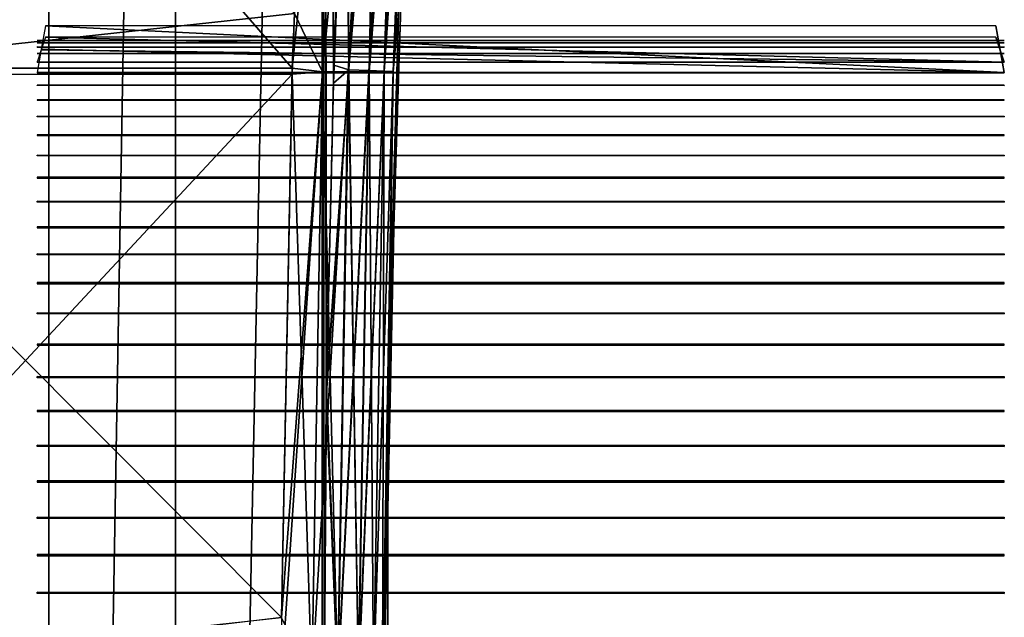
# Model space of a CAD drawing. Header units: millimetres. Extents: x -101 to 102, y -40 to 284.
# Tile 84 of 183: x 70 to 76, y 27 to 31. Entities that reach past the tile are written whole.
import ezdxf

# ---------------------------------------------------------------- set-up
doc = ezdxf.new("R2010")
doc.units = ezdxf.units.MM
doc.header["$LTSCALE"] = 65.185185
for name, color, linetype in [('107', 7, 'CONTINUOUS'), ('108', 7, 'CONTINUOUS'), ('109', 7, 'CONTINUOUS'), ('110', 7, 'CONTINUOUS'), ('111', 7, 'CONTINUOUS'), ('112', 7, 'CONTINUOUS'), ('113', 7, 'CONTINUOUS'), ('114', 7, 'CONTINUOUS'), ('115', 7, 'CONTINUOUS'), ('217', 7, 'CONTINUOUS'), ('219', 7, 'CONTINUOUS'), ('220', 7, 'CONTINUOUS'), ('223', 7, 'CONTINUOUS'), ('225', 7, 'CONTINUOUS'), ('228', 7, 'CONTINUOUS'), ('229', 7, 'CONTINUOUS'), ('232', 7, 'CONTINUOUS'), ('234', 7, 'CONTINUOUS'), ('235', 7, 'CONTINUOUS'), ('237', 7, 'CONTINUOUS'), ('242', 7, 'CONTINUOUS'), ('243', 7, 'CONTINUOUS'), ('244', 7, 'CONTINUOUS'), ('245', 7, 'CONTINUOUS'), ('247', 7, 'CONTINUOUS'), ('251', 7, 'CONTINUOUS'), ('252', 7, 'CONTINUOUS'), ('256', 7, 'CONTINUOUS'), ('257', 7, 'CONTINUOUS'), ('258', 7, 'CONTINUOUS'), ('259', 7, 'CONTINUOUS'), ('262', 7, 'CONTINUOUS'), ('264', 7, 'CONTINUOUS'), ('266', 7, 'CONTINUOUS'), ('269', 7, 'CONTINUOUS'), ('274', 7, 'CONTINUOUS')]:
    doc.layers.add(name, color=color, linetype=linetype)

msp = doc.modelspace()

# ---------------------------------------------------------------- linework, layer by layer
at = {"layer": '107', "color": 7, "linetype": 'Continuous'}
for points in [[(67.7646, 30.5627, 41.3975), (71.5156, 30.5635, 38.3284), (67.966, 34.6453, 41.6634), (67.7646, 30.5627, 41.3975)], [(67.966, 34.6453, 41.6634), (71.5156, 30.5635, 38.3284), (71.5294, 30.9309, 38.344), (67.966, 34.6453, 41.6634)], [(67.7646, 30.5627, 41.3975), (67.6969, 26.4679, 41.3107), (71.4431, 26.8745, 38.2466), (67.7646, 30.5627, 41.3975)], [(71.5156, 30.5635, 38.3284), (67.7646, 30.5627, 41.3975), (71.4431, 26.8745, 38.2466), (71.5156, 30.5635, 38.3284)]]:
    msp.add_3dface(points, dxfattribs=at)
at = {"layer": '108', "color": 7, "linetype": 'Continuous'}
for points in [[(69.1738, 50.65, 6.7677), (69.8779, 50.65, 8.3491), (69.1781, 2.25, 6.7787), (69.1738, 50.65, 6.7677)], [(69.8779, 50.65, -8.3491), (69.1738, 50.65, -6.7677), (69.1781, 2.25, -6.7787), (69.8779, 50.65, -8.3491)], [(69.1781, 2.25, 6.7787), (69.8779, 50.65, 8.3491), (69.8846, 2.25, 8.3623), (69.1781, 2.25, 6.7787)], [(69.8846, 2.25, -8.3623), (69.8779, 50.65, -8.3491), (69.1781, 2.25, -6.7787), (69.8846, 2.25, -8.3623)], [(69.8779, 50.65, 8.3491), (70.726, 50.65, 9.8581), (69.8846, 2.25, 8.3623), (69.8779, 50.65, 8.3491)], [(70.726, 50.65, -9.8581), (69.8779, 50.65, -8.3491), (69.8846, 2.25, -8.3623), (70.726, 50.65, -9.8581)], [(69.8846, 2.25, 8.3623), (70.726, 50.65, 9.8581), (70.7355, 2.25, 9.8732), (69.8846, 2.25, 8.3623)], [(70.7355, 2.25, -9.8732), (70.726, 50.65, -9.8581), (69.8846, 2.25, -8.3623), (70.7355, 2.25, -9.8732)], [(70.726, 50.65, 9.8581), (71.7107, 50.65, 11.2817), (70.7355, 2.25, 9.8732), (70.726, 50.65, 9.8581)], [(71.7107, 50.65, -11.2817), (70.726, 50.65, -9.8581), (70.7355, 2.25, -9.8732), (71.7107, 50.65, -11.2817)], [(70.7355, 2.25, 9.8732), (71.7107, 50.65, 11.2817), (71.7233, 2.25, 11.2982), (70.7355, 2.25, 9.8732)], [(71.7233, 2.25, -11.2982), (71.7107, 50.65, -11.2817), (70.7355, 2.25, -9.8732), (71.7233, 2.25, -11.2982)], [(71.7447, 28.4256, 11.3261), (71.7307, 26.2782, 11.3079), (71.7107, 50.65, 11.2817), (71.7447, 28.4256, 11.3261)], [(71.7107, 50.65, 11.2817), (71.7307, 26.2782, 11.3079), (71.7233, 2.25, 11.2982), (71.7107, 50.65, 11.2817)], [(71.7954, 30.584, 11.3919), (71.7447, 28.4256, 11.3261), (71.7107, 50.65, 11.2817), (71.7954, 30.584, 11.3919)], [(71.8816, 32.7384, 11.5023), (71.7954, 30.584, 11.3919), (71.7107, 50.65, 11.2817), (71.8816, 32.7384, 11.5023)], [(71.8729, 32.5527, -11.4913), (71.7107, 50.65, -11.2817), (71.7913, 30.4635, -11.3866), (71.8729, 32.5527, -11.4913)], [(71.7913, 30.4635, -11.3866), (71.7107, 50.65, -11.2817), (71.7438, 28.3485, -11.3249), (71.7913, 30.4635, -11.3866)], [(71.7438, 28.3485, -11.3249), (71.7107, 50.65, -11.2817), (71.7306, 26.2145, -11.3077), (71.7438, 28.3485, -11.3249)], [(71.7306, 26.2145, -11.3077), (71.7107, 50.65, -11.2817), (71.7233, 2.25, -11.2982), (71.7306, 26.2145, -11.3077)]]:
    msp.add_3dface(points, dxfattribs=at)
at = {"layer": '109', "color": 7, "linetype": 'Continuous'}
for points in [[(72.2875, 32.2575, 12.7139), (72.2285, 30.9381, 36.8262), (72.156, 28.277, 12.5414), (72.2875, 32.2575, 12.7139)], [(72.2285, 30.9381, 36.8262), (72.1428, 26.8759, 36.7257), (72.156, 28.277, 12.5414), (72.2285, 30.9381, 36.8262)], [(72.156, 28.277, 12.5414), (72.1428, 26.8759, 36.7257), (72.1628, 24.3293, 12.5504), (72.156, 28.277, 12.5414)], [(72.1428, 26.8759, 36.7257), (72.2032, 22.7673, 36.7954), (72.1628, 24.3293, 12.5504), (72.1428, 26.8759, 36.7257)]]:
    msp.add_3dface(points, dxfattribs=at)
at = {"layer": '110', "color": 7, "linetype": 'Continuous'}
for points in [[(71.5294, 30.9309, 38.344), (71.5156, 30.5635, 38.3284), (71.9382, 34.617, 38.3744), (71.5294, 30.9309, 38.344)], [(71.9382, 34.617, 38.3744), (71.5156, 30.5635, 38.3284), (71.7184, 30.5386, 38.1261), (71.9382, 34.617, 38.3744)], [(71.9382, 34.617, 38.3744), (71.7184, 30.5386, 38.1261), (72.1116, 34.6174, 38.1446), (71.9382, 34.617, 38.3744)], [(72.1116, 34.6174, 38.1446), (71.7184, 30.5386, 38.1261), (71.8919, 30.5387, 37.8965), (72.1116, 34.6174, 38.1446)], [(72.1116, 34.6174, 38.1446), (71.8919, 30.5387, 37.8965), (72.2502, 34.6183, 37.8922), (72.1116, 34.6174, 38.1446)], [(72.2502, 34.6183, 37.8922), (71.8919, 30.5387, 37.8965), (72.0308, 30.5391, 37.6443), (72.2502, 34.6183, 37.8922)], [(72.2502, 34.6183, 37.8922), (72.0308, 30.5391, 37.6443), (72.351, 34.6198, 37.6223), (72.2502, 34.6183, 37.8922)], [(72.351, 34.6198, 37.6223), (72.0308, 30.5391, 37.6443), (72.1319, 30.5399, 37.3748), (72.351, 34.6198, 37.6223)], [(72.351, 34.6198, 37.6223), (72.1319, 30.5399, 37.3748), (72.412, 34.6217, 37.3405), (72.351, 34.6198, 37.6223)], [(72.412, 34.6217, 37.3405), (72.1319, 30.5399, 37.3748), (72.1934, 30.5408, 37.0935), (72.412, 34.6217, 37.3405)], [(72.2285, 30.9381, 36.8262), (72.412, 34.6217, 37.3405), (72.1934, 30.5408, 37.0935), (72.2285, 30.9381, 36.8262)], [(72.1428, 26.8759, 36.7257), (72.2285, 30.9381, 36.8262), (72.1934, 30.5408, 37.0935), (72.1428, 26.8759, 36.7257)], [(71.5156, 30.5635, 38.3284), (71.4431, 26.8745, 38.2466), (71.7184, 30.5386, 38.1261), (71.5156, 30.5635, 38.3284)], [(71.4431, 26.8745, 38.2466), (71.4425, 26.4705, 38.2459), (71.7184, 30.5386, 38.1261), (71.4431, 26.8745, 38.2466)], [(71.7184, 30.5386, 38.1261), (71.4425, 26.4705, 38.2459), (71.6463, 26.4481, 38.0447), (71.7184, 30.5386, 38.1261)], [(71.7184, 30.5386, 38.1261), (71.6463, 26.4481, 38.0447), (71.8919, 30.5387, 37.8965), (71.7184, 30.5386, 38.1261)], [(71.8919, 30.5387, 37.8965), (71.6463, 26.4481, 38.0447), (71.8199, 26.4479, 37.8151), (71.8919, 30.5387, 37.8965)], [(71.8919, 30.5387, 37.8965), (71.8199, 26.4479, 37.8151), (72.0308, 30.5391, 37.6443), (71.8919, 30.5387, 37.8965)], [(72.0308, 30.5391, 37.6443), (71.8199, 26.4479, 37.8151), (71.9588, 26.4479, 37.5631), (72.0308, 30.5391, 37.6443)], [(72.0308, 30.5391, 37.6443), (71.9588, 26.4479, 37.5631), (72.1319, 30.5399, 37.3748), (72.0308, 30.5391, 37.6443)], [(72.1319, 30.5399, 37.3748), (71.9588, 26.4479, 37.5631), (72.0601, 26.448, 37.2937), (72.1319, 30.5399, 37.3748)], [(72.1319, 30.5399, 37.3748), (72.0601, 26.448, 37.2937), (72.1934, 30.5408, 37.0935), (72.1319, 30.5399, 37.3748)], [(72.1934, 30.5408, 37.0935), (72.0601, 26.448, 37.2937), (72.1217, 26.4479, 37.0125), (72.1934, 30.5408, 37.0935)], [(72.1428, 26.8759, 36.7257), (72.1934, 30.5408, 37.0935), (72.1217, 26.4479, 37.0125), (72.1428, 26.8759, 36.7257)], [(72.2032, 22.7673, 36.7954), (72.1428, 26.8759, 36.7257), (72.1217, 26.4479, 37.0125), (72.2032, 22.7673, 36.7954)]]:
    msp.add_3dface(points, dxfattribs=at)
at = {"layer": '111', "color": 7, "linetype": 'Continuous'}
for points in [[(67.9636, 34.6046, -41.6597), (71.7338, 34.6062, -38.5749), (67.7633, 30.5218, -41.3958), (67.9636, 34.6046, -41.6597)], [(71.7338, 34.6062, -38.5749), (71.5294, 30.9309, -38.344), (67.7633, 30.5218, -41.3958), (71.7338, 34.6062, -38.5749)], [(67.7633, 30.5218, -41.3958), (71.5294, 30.9309, -38.344), (71.5141, 30.5227, -38.3267), (67.7633, 30.5218, -41.3958)], [(67.7633, 30.5218, -41.3958), (71.5141, 30.5227, -38.3267), (67.6969, 26.427, -41.3107), (67.7633, 30.5218, -41.3958)], [(71.5141, 30.5227, -38.3267), (71.4431, 26.8745, -38.2466), (67.6969, 26.427, -41.3107), (71.5141, 30.5227, -38.3267)]]:
    msp.add_3dface(points, dxfattribs=at)
at = {"layer": '112', "color": 7, "linetype": 'Continuous'}
for points in [[(72.2772, 32.0494, -12.7004), (72.1543, 28.1629, -12.5396), (72.2285, 30.9381, -36.8262), (72.2772, 32.0494, -12.7004)], [(72.2285, 30.9381, -36.8262), (72.1543, 28.1629, -12.5396), (72.1428, 26.8759, -36.7257), (72.2285, 30.9381, -36.8262)], [(72.1543, 28.1629, -12.5396), (72.1652, 24.2104, -12.5542), (72.1428, 26.8759, -36.7257), (72.1543, 28.1629, -12.5396)], [(72.1428, 26.8759, -36.7257), (72.1652, 24.2104, -12.5542), (72.2032, 22.7673, -36.7954), (72.1428, 26.8759, -36.7257)]]:
    msp.add_3dface(points, dxfattribs=at)
at = {"layer": '113', "color": 7, "linetype": 'Continuous'}
for points in [[(71.5294, 30.9309, -38.344), (71.7338, 34.6062, -38.5749), (71.7191, 30.5385, -38.1252), (71.5294, 30.9309, -38.344)], [(72.1123, 34.6175, -38.1437), (71.8926, 30.5388, -37.8955), (71.7191, 30.5385, -38.1252), (72.1123, 34.6175, -38.1437)], [(71.939, 34.6169, -38.3735), (72.1123, 34.6175, -38.1437), (71.7191, 30.5385, -38.1252), (71.939, 34.6169, -38.3735)], [(71.7338, 34.6062, -38.5749), (71.939, 34.6169, -38.3735), (71.7191, 30.5385, -38.1252), (71.7338, 34.6062, -38.5749)], [(72.2507, 34.6184, -37.8911), (72.0312, 30.5392, -37.6433), (71.8926, 30.5388, -37.8955), (72.2507, 34.6184, -37.8911)], [(72.1123, 34.6175, -38.1437), (72.2507, 34.6184, -37.8911), (71.8926, 30.5388, -37.8955), (72.1123, 34.6175, -38.1437)], [(72.3513, 34.6198, -37.6212), (72.1323, 30.5399, -37.3737), (72.0312, 30.5392, -37.6433), (72.3513, 34.6198, -37.6212)], [(72.2507, 34.6184, -37.8911), (72.3513, 34.6198, -37.6212), (72.0312, 30.5392, -37.6433), (72.2507, 34.6184, -37.8911)], [(72.4122, 34.6217, -37.3394), (72.1935, 30.5408, -37.0924), (72.1323, 30.5399, -37.3737), (72.4122, 34.6217, -37.3394)], [(72.3513, 34.6198, -37.6212), (72.4122, 34.6217, -37.3394), (72.1323, 30.5399, -37.3737), (72.3513, 34.6198, -37.6212)], [(72.4122, 34.6217, -37.3394), (72.2285, 30.9381, -36.8262), (72.1935, 30.5408, -37.0924), (72.4122, 34.6217, -37.3394)], [(71.5141, 30.5227, -38.3267), (71.5294, 30.9309, -38.344), (71.7191, 30.5385, -38.1252), (71.5141, 30.5227, -38.3267)], [(72.2285, 30.9381, -36.8262), (72.1428, 26.8759, -36.7257), (72.1935, 30.5408, -37.0924), (72.2285, 30.9381, -36.8262)], [(71.4431, 26.8745, -38.2466), (71.5141, 30.5227, -38.3267), (71.647, 26.4481, -38.0438), (71.4431, 26.8745, -38.2466)], [(71.5141, 30.5227, -38.3267), (71.7191, 30.5385, -38.1252), (71.647, 26.4481, -38.0438), (71.5141, 30.5227, -38.3267)], [(71.7191, 30.5385, -38.1252), (71.8205, 26.448, -37.8142), (71.647, 26.4481, -38.0438), (71.7191, 30.5385, -38.1252)], [(71.8926, 30.5388, -37.8955), (71.8205, 26.448, -37.8142), (71.7191, 30.5385, -38.1252), (71.8926, 30.5388, -37.8955)], [(71.8926, 30.5388, -37.8955), (71.9593, 26.448, -37.562), (71.8205, 26.448, -37.8142), (71.8926, 30.5388, -37.8955)], [(72.0312, 30.5392, -37.6433), (71.9593, 26.448, -37.562), (71.8926, 30.5388, -37.8955), (72.0312, 30.5392, -37.6433)], [(72.0312, 30.5392, -37.6433), (72.0604, 26.448, -37.2926), (71.9593, 26.448, -37.562), (72.0312, 30.5392, -37.6433)], [(72.1323, 30.5399, -37.3737), (72.0604, 26.448, -37.2926), (72.0312, 30.5392, -37.6433), (72.1323, 30.5399, -37.3737)], [(72.1323, 30.5399, -37.3737), (72.1218, 26.448, -37.0114), (72.0604, 26.448, -37.2926), (72.1323, 30.5399, -37.3737)], [(72.1935, 30.5408, -37.0924), (72.1428, 26.8759, -36.7257), (72.1218, 26.448, -37.0114), (72.1935, 30.5408, -37.0924)], [(72.1935, 30.5408, -37.0924), (72.1218, 26.448, -37.0114), (72.1323, 30.5399, -37.3737), (72.1935, 30.5408, -37.0924)], [(72.1428, 26.8759, -36.7257), (72.2032, 22.7673, -36.7954), (72.1218, 26.448, -37.0114), (72.1428, 26.8759, -36.7257)]]:
    msp.add_3dface(points, dxfattribs=at)
at = {"layer": '114', "color": 7, "linetype": 'Continuous'}
for points in [[(71.8816, 32.7384, 11.5023), (72.1127, 34.6427, 11.8097), (71.8943, 30.5532, 11.5318), (71.8816, 32.7384, 11.5023)], [(72.1127, 34.6427, 11.8097), (72.032, 30.5486, 11.7835), (71.8943, 30.5532, 11.5318), (72.1127, 34.6427, 11.8097)], [(72.2503, 34.634, 12.0622), (72.032, 30.5486, 11.7835), (72.1127, 34.6427, 11.8097), (72.2503, 34.634, 12.0622)], [(72.2503, 34.634, 12.0622), (72.1324, 30.5437, 12.0522), (72.032, 30.5486, 11.7835), (72.2503, 34.634, 12.0622)], [(72.3504, 34.625, 12.3316), (72.1324, 30.5437, 12.0522), (72.2503, 34.634, 12.0622), (72.3504, 34.625, 12.3316)], [(72.3504, 34.625, 12.3316), (72.1933, 30.5386, 12.3325), (72.1324, 30.5437, 12.0522), (72.3504, 34.625, 12.3316)], [(72.4109, 34.6156, 12.6124), (72.1933, 30.5386, 12.3325), (72.3504, 34.625, 12.3316), (72.4109, 34.6156, 12.6124)], [(72.4109, 34.6156, 12.6124), (72.2875, 32.2575, 12.7139), (72.1933, 30.5386, 12.3325), (72.4109, 34.6156, 12.6124)], [(71.7954, 30.584, 11.3919), (71.8816, 32.7384, 11.5023), (71.8943, 30.5532, 11.5318), (71.7954, 30.584, 11.3919)], [(72.2875, 32.2575, 12.7139), (72.156, 28.277, 12.5414), (72.1933, 30.5386, 12.3325), (72.2875, 32.2575, 12.7139)], [(71.7447, 28.4256, 11.3261), (71.7954, 30.584, 11.3919), (71.8943, 30.5532, 11.5318), (71.7447, 28.4256, 11.3261)], [(71.7447, 28.4256, 11.3261), (71.8943, 30.5532, 11.5318), (71.8225, 26.4474, 11.4384), (71.7447, 28.4256, 11.3261)], [(71.8943, 30.5532, 11.5318), (71.9604, 26.4475, 11.6899), (71.8225, 26.4474, 11.4384), (71.8943, 30.5532, 11.5318)], [(72.032, 30.5486, 11.7835), (71.9604, 26.4475, 11.6899), (71.8943, 30.5532, 11.5318), (72.032, 30.5486, 11.7835)], [(72.032, 30.5486, 11.7835), (72.0608, 26.4477, 11.9584), (71.9604, 26.4475, 11.6899), (72.032, 30.5486, 11.7835)], [(72.1324, 30.5437, 12.0522), (72.0608, 26.4477, 11.9584), (72.032, 30.5486, 11.7835), (72.1324, 30.5437, 12.0522)], [(72.1324, 30.5437, 12.0522), (72.1219, 26.4478, 12.2385), (72.0608, 26.4477, 11.9584), (72.1324, 30.5437, 12.0522)], [(72.1933, 30.5386, 12.3325), (72.1219, 26.4478, 12.2385), (72.1324, 30.5437, 12.0522), (72.1933, 30.5386, 12.3325)], [(72.1933, 30.5386, 12.3325), (72.156, 28.277, 12.5414), (72.1219, 26.4478, 12.2385), (72.1933, 30.5386, 12.3325)], [(71.7307, 26.2782, 11.3079), (71.7447, 28.4256, 11.3261), (71.8225, 26.4474, 11.4384), (71.7307, 26.2782, 11.3079)], [(72.156, 28.277, 12.5414), (72.1628, 24.3293, 12.5504), (72.1219, 26.4478, 12.2385), (72.156, 28.277, 12.5414)]]:
    msp.add_3dface(points, dxfattribs=at)
at = {"layer": '115', "color": 7, "linetype": 'Continuous'}
for points in [[(72.1127, 34.6427, -11.8097), (71.8729, 32.5527, -11.4913), (71.8943, 30.5532, -11.5318), (72.1127, 34.6427, -11.8097)], [(72.1127, 34.6427, -11.8097), (71.8943, 30.5532, -11.5318), (72.032, 30.5486, -11.7835), (72.1127, 34.6427, -11.8097)], [(72.2503, 34.6341, -12.0622), (72.1127, 34.6427, -11.8097), (72.032, 30.5486, -11.7835), (72.2503, 34.6341, -12.0622)], [(72.2503, 34.6341, -12.0622), (72.032, 30.5486, -11.7835), (72.1324, 30.5437, -12.0522), (72.2503, 34.6341, -12.0622)], [(72.3504, 34.625, -12.3316), (72.2503, 34.6341, -12.0622), (72.1324, 30.5437, -12.0522), (72.3504, 34.625, -12.3316)], [(72.3504, 34.625, -12.3316), (72.1324, 30.5437, -12.0522), (72.1933, 30.5386, -12.3325), (72.3504, 34.625, -12.3316)], [(72.4109, 34.6155, -12.6124), (72.3504, 34.625, -12.3316), (72.1933, 30.5386, -12.3325), (72.4109, 34.6155, -12.6124)], [(72.2772, 32.0494, -12.7004), (72.4109, 34.6155, -12.6124), (72.1933, 30.5386, -12.3325), (72.2772, 32.0494, -12.7004)], [(71.8729, 32.5527, -11.4913), (71.7913, 30.4635, -11.3866), (71.8943, 30.5532, -11.5318), (71.8729, 32.5527, -11.4913)], [(72.1543, 28.1629, -12.5396), (72.2772, 32.0494, -12.7004), (72.1933, 30.5386, -12.3325), (72.1543, 28.1629, -12.5396)], [(71.7913, 30.4635, -11.3866), (71.7438, 28.3485, -11.3249), (71.8943, 30.5532, -11.5318), (71.7913, 30.4635, -11.3866)], [(71.8943, 30.5532, -11.5318), (71.7438, 28.3485, -11.3249), (71.8225, 26.4475, -11.4384), (71.8943, 30.5532, -11.5318)], [(71.8943, 30.5532, -11.5318), (71.8225, 26.4475, -11.4384), (72.032, 30.5486, -11.7835), (71.8943, 30.5532, -11.5318)], [(72.032, 30.5486, -11.7835), (71.8225, 26.4475, -11.4384), (71.9604, 26.4476, -11.6898), (72.032, 30.5486, -11.7835)], [(72.032, 30.5486, -11.7835), (71.9604, 26.4476, -11.6898), (72.1324, 30.5437, -12.0522), (72.032, 30.5486, -11.7835)], [(72.1324, 30.5437, -12.0522), (71.9604, 26.4476, -11.6898), (72.0608, 26.4477, -11.9584), (72.1324, 30.5437, -12.0522)], [(72.1324, 30.5437, -12.0522), (72.0608, 26.4477, -11.9584), (72.1933, 30.5386, -12.3325), (72.1324, 30.5437, -12.0522)], [(72.1933, 30.5386, -12.3325), (72.0608, 26.4477, -11.9584), (72.1219, 26.4478, -12.2385), (72.1933, 30.5386, -12.3325)], [(72.1543, 28.1629, -12.5396), (72.1933, 30.5386, -12.3325), (72.1219, 26.4478, -12.2385), (72.1543, 28.1629, -12.5396)], [(71.7438, 28.3485, -11.3249), (71.7306, 26.2145, -11.3077), (71.8225, 26.4475, -11.4384), (71.7438, 28.3485, -11.3249)], [(72.1652, 24.2104, -12.5542), (72.1543, 28.1629, -12.5396), (72.1219, 26.4478, -12.2385), (72.1652, 24.2104, -12.5542)]]:
    msp.add_3dface(points, dxfattribs=at)
at = {"layer": '217', "color": 7, "linetype": 'Continuous'}
for points in [[(69.8017, 30.116, 2.3709), (69.8017, 30.1136, 2.375), (76.2983, 30.116, 2.3709), (69.8017, 30.116, 2.3709)], [(76.2983, 30.116, 2.3709), (69.8017, 30.1136, 2.375), (76.2983, 30.1136, 2.375), (76.2983, 30.116, 2.3709)], [(69.8017, 30.1136, 2.375), (69.8017, 30.1113, 2.3791), (76.2983, 30.1136, 2.375), (69.8017, 30.1136, 2.375)], [(76.2983, 30.1136, 2.375), (69.8017, 30.1113, 2.3791), (76.2983, 30.1113, 2.3791), (76.2983, 30.1136, 2.375)]]:
    msp.add_3dface(points, dxfattribs=at)
at = {"layer": '219', "color": 7, "linetype": 'Continuous'}
for points in [[(69.8017, 30.7342, 0.3875), (69.8017, 30.7338, 0.3923), (76.2983, 30.7342, 0.3875), (69.8017, 30.7342, 0.3875)], [(76.2983, 30.7342, 0.3875), (69.8017, 30.7338, 0.3923), (76.2983, 30.7338, 0.3923), (76.2983, 30.7342, 0.3875)], [(69.8017, 30.7338, 0.3923), (69.8017, 30.7334, 0.397), (76.2983, 30.7338, 0.3923), (69.8017, 30.7338, 0.3923)], [(76.2983, 30.7338, 0.3923), (69.8017, 30.7334, 0.397), (76.2983, 30.7334, 0.397), (76.2983, 30.7338, 0.3923)]]:
    msp.add_3dface(points, dxfattribs=at)
at = {"layer": '220', "color": 7, "linetype": 'Continuous'}
for points in [[(69.8017, 28.0272, -4.2957), (69.8017, 28.0315, -4.2937), (76.2983, 28.0272, -4.2957), (69.8017, 28.0272, -4.2957)], [(76.2983, 28.0272, -4.2957), (69.8017, 28.0315, -4.2937), (76.2983, 28.0315, -4.2937), (76.2983, 28.0272, -4.2957)], [(69.8017, 28.0229, -4.2977), (69.8017, 28.0272, -4.2957), (76.2983, 28.0229, -4.2977), (69.8017, 28.0229, -4.2977)], [(76.2983, 28.0229, -4.2977), (69.8017, 28.0272, -4.2957), (76.2983, 28.0272, -4.2957), (76.2983, 28.0229, -4.2977)]]:
    msp.add_3dface(points, dxfattribs=at)
at = {"layer": '223', "color": 7, "linetype": 'Continuous'}
for points in [[(69.8017, 30.4484, -1.6655), (69.8017, 30.4501, -1.6611), (76.2983, 30.4484, -1.6655), (69.8017, 30.4484, -1.6655)], [(76.2983, 30.4484, -1.6655), (69.8017, 30.4501, -1.6611), (76.2983, 30.4501, -1.6611), (76.2983, 30.4484, -1.6655)], [(69.8017, 30.4468, -1.6699), (69.8017, 30.4484, -1.6655), (76.2983, 30.4468, -1.6699), (69.8017, 30.4468, -1.6699)], [(76.2983, 30.4468, -1.6699), (69.8017, 30.4484, -1.6655), (76.2983, 30.4484, -1.6655), (76.2983, 30.4468, -1.6699)]]:
    msp.add_3dface(points, dxfattribs=at)
at = {"layer": '225', "color": 7, "linetype": 'Continuous'}
for points in [[(69.8017, 28.9175, -3.7484), (69.8017, 28.9212, -3.7455), (76.2983, 28.9175, -3.7484), (69.8017, 28.9175, -3.7484)], [(76.2983, 28.9175, -3.7484), (69.8017, 28.9212, -3.7455), (76.2983, 28.9212, -3.7455), (76.2983, 28.9175, -3.7484)], [(69.8017, 28.9138, -3.7513), (69.8017, 28.9175, -3.7484), (76.2983, 28.9138, -3.7513), (69.8017, 28.9138, -3.7513)], [(76.2983, 28.9138, -3.7513), (69.8017, 28.9175, -3.7484), (76.2983, 28.9175, -3.7484), (76.2983, 28.9138, -3.7513)]]:
    msp.add_3dface(points, dxfattribs=at)
at = {"layer": '228', "color": 7, "linetype": 'Continuous'}
for points in [[(69.8298, 30.6873, -1.3306), (76.2983, 30.6035, -1.1706), (69.859, 30.772, -1.4926), (69.8298, 30.6873, -1.3306)], [(69.859, 30.772, -1.4926), (76.2983, 30.6035, -1.1706), (76.241, 30.772, -1.4926), (69.859, 30.772, -1.4926)], [(76.241, 30.772, -1.4926), (76.2983, 30.6035, -1.1706), (76.2702, 30.6873, -1.3306), (76.241, 30.772, -1.4926)], [(69.8017, 30.6035, -1.1706), (76.2983, 30.6035, -1.1706), (69.8298, 30.6873, -1.3306), (69.8017, 30.6035, -1.1706)]]:
    msp.add_3dface(points, dxfattribs=at)
at = {"layer": '229', "color": 7, "linetype": 'Continuous'}
for points in [[(69.8017, 30.6047, -1.1661), (69.8017, 30.6058, -1.1615), (76.2983, 30.6047, -1.1661), (69.8017, 30.6047, -1.1661)], [(76.2983, 30.6047, -1.1661), (69.8017, 30.6058, -1.1615), (76.2983, 30.6058, -1.1615), (76.2983, 30.6047, -1.1661)], [(76.2983, 30.6035, -1.1706), (69.8017, 30.6035, -1.1706), (69.8017, 30.6047, -1.1661), (76.2983, 30.6035, -1.1706)], [(76.2983, 30.6035, -1.1706), (69.8017, 30.6047, -1.1661), (76.2983, 30.6047, -1.1661), (76.2983, 30.6035, -1.1706)]]:
    msp.add_3dface(points, dxfattribs=at)
at = {"layer": '232', "color": 7, "linetype": 'Continuous'}
for points in [[(69.8017, 29.8302, 2.8093), (69.8017, 29.8274, 2.8131), (76.2983, 29.8302, 2.8093), (69.8017, 29.8302, 2.8093)], [(76.2983, 29.8302, 2.8093), (69.8017, 29.8274, 2.8131), (76.2983, 29.8274, 2.8131), (76.2983, 29.8302, 2.8093)], [(69.8017, 29.8274, 2.8131), (69.8017, 29.8246, 2.8169), (76.2983, 29.8274, 2.8131), (69.8017, 29.8274, 2.8131)], [(76.2983, 29.8274, 2.8131), (69.8017, 29.8246, 2.8169), (76.2983, 29.8246, 2.8169), (76.2983, 29.8274, 2.8131)]]:
    msp.add_3dface(points, dxfattribs=at)
at = {"layer": '234', "color": 7, "linetype": 'Continuous'}
for points in [[(69.8017, 30.5348, 1.4134), (69.8017, 30.5334, 1.4179), (76.2983, 30.5348, 1.4134), (69.8017, 30.5348, 1.4134)], [(76.2983, 30.5348, 1.4134), (69.8017, 30.5334, 1.4179), (76.2983, 30.5334, 1.4179), (76.2983, 30.5348, 1.4134)], [(69.8017, 30.5334, 1.4179), (69.8017, 30.532, 1.4224), (76.2983, 30.5334, 1.4179), (69.8017, 30.5334, 1.4179)], [(76.2983, 30.5334, 1.4179), (69.8017, 30.532, 1.4224), (76.2983, 30.532, 1.4224), (76.2983, 30.5334, 1.4179)]]:
    msp.add_3dface(points, dxfattribs=at)
at = {"layer": '235', "color": 7, "linetype": 'Continuous'}
for points in [[(69.8298, 30.69, 1.321), (76.2983, 30.5348, 1.4134), (69.859, 30.847, 1.2274), (69.8298, 30.69, 1.321)], [(69.859, 30.847, 1.2274), (76.2983, 30.5348, 1.4134), (76.241, 30.847, 1.2274), (69.859, 30.847, 1.2274)], [(76.241, 30.847, 1.2274), (76.2983, 30.5348, 1.4134), (76.2702, 30.69, 1.321), (76.241, 30.847, 1.2274)], [(69.8017, 30.5348, 1.4134), (76.2983, 30.5348, 1.4134), (69.8298, 30.69, 1.321), (69.8017, 30.5348, 1.4134)]]:
    msp.add_3dface(points, dxfattribs=at)
at = {"layer": '237', "color": 7, "linetype": 'Continuous'}
for points in [[(69.8017, 29.4979, 3.2136), (69.8017, 29.4947, 3.2171), (76.2983, 29.4979, 3.2136), (69.8017, 29.4979, 3.2136)], [(76.2983, 29.4979, 3.2136), (69.8017, 29.4947, 3.2171), (76.2983, 29.4947, 3.2171), (76.2983, 29.4979, 3.2136)], [(69.8017, 29.4947, 3.2171), (69.8017, 29.4915, 3.2206), (76.2983, 29.4947, 3.2171), (69.8017, 29.4947, 3.2171)], [(76.2983, 29.4947, 3.2171), (69.8017, 29.4915, 3.2206), (76.2983, 29.4915, 3.2206), (76.2983, 29.4947, 3.2171)]]:
    msp.add_3dface(points, dxfattribs=at)
at = {"layer": '242', "color": 7, "linetype": 'Continuous'}
for points in [[(69.8017, 30.2382, -2.1448), (69.8017, 30.2403, -2.1406), (76.2983, 30.2382, -2.1448), (69.8017, 30.2382, -2.1448)], [(76.2983, 30.2382, -2.1448), (69.8017, 30.2403, -2.1406), (76.2983, 30.2403, -2.1406), (76.2983, 30.2382, -2.1448)], [(69.8017, 30.2361, -2.149), (69.8017, 30.2382, -2.1448), (76.2983, 30.2361, -2.149), (69.8017, 30.2361, -2.149)], [(76.2983, 30.2361, -2.149), (69.8017, 30.2382, -2.1448), (76.2983, 30.2382, -2.1448), (76.2983, 30.2361, -2.149)]]:
    msp.add_3dface(points, dxfattribs=at)
at = {"layer": '243', "color": 7, "linetype": 'Continuous'}
for points in [[(69.8017, 30.7482, -0.1309), (69.8017, 30.7483, -0.1262), (76.2983, 30.7482, -0.1309), (69.8017, 30.7482, -0.1309)], [(76.2983, 30.7482, -0.1309), (69.8017, 30.7483, -0.1262), (76.2983, 30.7483, -0.1262), (76.2983, 30.7482, -0.1309)], [(69.8017, 30.7481, -0.1356), (69.8017, 30.7482, -0.1309), (76.2983, 30.7481, -0.1356), (69.8017, 30.7481, -0.1356)], [(76.2983, 30.7481, -0.1356), (69.8017, 30.7482, -0.1309), (76.2983, 30.7482, -0.1309), (76.2983, 30.7481, -0.1356)]]:
    msp.add_3dface(points, dxfattribs=at)
at = {"layer": '244', "color": 7, "linetype": 'Continuous'}
for points in [[(69.8017, 29.1231, 3.5789), (69.8017, 29.1196, 3.582), (76.2983, 29.1231, 3.5789), (69.8017, 29.1231, 3.5789)], [(76.2983, 29.1231, 3.5789), (69.8017, 29.1196, 3.582), (76.2983, 29.1196, 3.582), (76.2983, 29.1231, 3.5789)], [(69.8017, 29.1196, 3.582), (69.8017, 29.116, 3.5851), (76.2983, 29.1196, 3.582), (69.8017, 29.1196, 3.582)], [(76.2983, 29.1196, 3.582), (69.8017, 29.116, 3.5851), (76.2983, 29.116, 3.5851), (76.2983, 29.1196, 3.582)]]:
    msp.add_3dface(points, dxfattribs=at)
at = {"layer": '245', "color": 7, "linetype": 'Continuous'}
for points in [[(69.8017, 27.5423, -4.4926), (69.8017, 27.5468, -4.4911), (76.2983, 27.5423, -4.4926), (69.8017, 27.5423, -4.4926)], [(76.2983, 27.5423, -4.4926), (69.8017, 27.5468, -4.4911), (76.2983, 27.5468, -4.4911), (76.2983, 27.5423, -4.4926)], [(69.8017, 27.5379, -4.4942), (69.8017, 27.5423, -4.4926), (76.2983, 27.5379, -4.4942), (69.8017, 27.5379, -4.4942)], [(76.2983, 27.5379, -4.4942), (69.8017, 27.5423, -4.4926), (76.2983, 27.5423, -4.4926), (76.2983, 27.5379, -4.4942)]]:
    msp.add_3dface(points, dxfattribs=at)
at = {"layer": '247', "color": 7, "linetype": 'Continuous'}
for points in [[(69.8017, 30.3518, 1.9037), (69.8017, 30.3499, 1.9081), (76.2983, 30.3518, 1.9037), (69.8017, 30.3518, 1.9037)], [(76.2983, 30.3518, 1.9037), (69.8017, 30.3499, 1.9081), (76.2983, 30.3499, 1.9081), (76.2983, 30.3518, 1.9037)], [(69.8017, 30.3499, 1.9081), (69.8017, 30.348, 1.9124), (76.2983, 30.3499, 1.9081), (69.8017, 30.3499, 1.9081)], [(76.2983, 30.3499, 1.9081), (69.8017, 30.348, 1.9124), (76.2983, 30.348, 1.9124), (76.2983, 30.3499, 1.9081)]]:
    msp.add_3dface(points, dxfattribs=at)
at = {"layer": '251', "color": 7, "linetype": 'Continuous'}
for points in [[(69.8017, 29.6666, -3.0197), (69.8017, 29.6696, -3.016), (76.2983, 29.6666, -3.0197), (69.8017, 29.6666, -3.0197)], [(76.2983, 29.6666, -3.0197), (69.8017, 29.6696, -3.016), (76.2983, 29.6696, -3.016), (76.2983, 29.6666, -3.0197)], [(69.8017, 29.6636, -3.0233), (69.8017, 29.6666, -3.0197), (76.2983, 29.6636, -3.0233), (69.8017, 29.6636, -3.0233)], [(76.2983, 29.6636, -3.0233), (69.8017, 29.6666, -3.0197), (76.2983, 29.6666, -3.0197), (76.2983, 29.6636, -3.0233)]]:
    msp.add_3dface(points, dxfattribs=at)
at = {"layer": '252', "color": 7, "linetype": 'Continuous'}
for points in [[(69.8017, 28.2649, 4.1753), (69.8017, 28.2608, 4.1775), (76.2983, 28.2649, 4.1753), (69.8017, 28.2649, 4.1753)], [(76.2983, 28.2649, 4.1753), (69.8017, 28.2608, 4.1775), (76.2983, 28.2608, 4.1775), (76.2983, 28.2649, 4.1753)], [(69.8017, 28.2608, 4.1775), (69.8017, 28.2566, 4.1797), (76.2983, 28.2608, 4.1775), (69.8017, 28.2608, 4.1775)], [(76.2983, 28.2608, 4.1775), (69.8017, 28.2566, 4.1797), (76.2983, 28.2566, 4.1797), (76.2983, 28.2608, 4.1775)]]:
    msp.add_3dface(points, dxfattribs=at)
at = {"layer": '256', "color": 7, "linetype": 'Continuous'}
for points in [[(69.8017, 27.7918, 4.3991), (69.8017, 27.7875, 4.4008), (76.2983, 27.7918, 4.3991), (69.8017, 27.7918, 4.3991)], [(76.2983, 27.7918, 4.3991), (69.8017, 27.7875, 4.4008), (76.2983, 27.7875, 4.4008), (76.2983, 27.7918, 4.3991)], [(69.8017, 27.7875, 4.4008), (69.8017, 27.7831, 4.4026), (76.2983, 27.7875, 4.4008), (69.8017, 27.7875, 4.4008)], [(76.2983, 27.7875, 4.4008), (69.8017, 27.7831, 4.4026), (76.2983, 27.7831, 4.4026), (76.2983, 27.7875, 4.4008)]]:
    msp.add_3dface(points, dxfattribs=at)
at = {"layer": '257', "color": 7, "linetype": 'Continuous'}
for points in [[(69.8017, 30.705, -0.6524), (69.8017, 30.7056, -0.6478), (76.2983, 30.705, -0.6524), (69.8017, 30.705, -0.6524)], [(76.2983, 30.705, -0.6524), (69.8017, 30.7056, -0.6478), (76.2983, 30.7056, -0.6478), (76.2983, 30.705, -0.6524)], [(69.8017, 30.7043, -0.6571), (69.8017, 30.705, -0.6524), (76.2983, 30.7043, -0.6571), (69.8017, 30.7043, -0.6571)], [(76.2983, 30.7043, -0.6571), (69.8017, 30.705, -0.6524), (76.2983, 30.705, -0.6524), (76.2983, 30.7043, -0.6571)]]:
    msp.add_3dface(points, dxfattribs=at)
at = {"layer": '258', "color": 7, "linetype": 'Continuous'}
for points in [[(69.8017, 27.0387, -4.635), (69.8017, 27.0433, -4.634), (76.2983, 27.0387, -4.635), (69.8017, 27.0387, -4.635)], [(76.2983, 27.0387, -4.635), (69.8017, 27.0433, -4.634), (76.2983, 27.0433, -4.634), (76.2983, 27.0387, -4.635)], [(69.8017, 27.0341, -4.6361), (69.8017, 27.0387, -4.635), (76.2983, 27.0341, -4.6361), (69.8017, 27.0341, -4.6361)], [(76.2983, 27.0341, -4.6361), (69.8017, 27.0387, -4.635), (76.2983, 27.0387, -4.635), (76.2983, 27.0341, -4.6361)]]:
    msp.add_3dface(points, dxfattribs=at)
at = {"layer": '259', "color": 7, "linetype": 'Continuous'}
for points in [[(69.8017, 29.9765, -2.598), (69.8017, 29.9791, -2.5941), (76.2983, 29.9765, -2.598), (69.8017, 29.9765, -2.598)], [(76.2983, 29.9765, -2.598), (69.8017, 29.9791, -2.5941), (76.2983, 29.9791, -2.5941), (76.2983, 29.9765, -2.598)], [(69.8017, 29.974, -2.602), (69.8017, 29.9765, -2.598), (76.2983, 29.974, -2.602), (69.8017, 29.974, -2.602)], [(76.2983, 29.974, -2.602), (69.8017, 29.9765, -2.598), (76.2983, 29.9765, -2.598), (76.2983, 29.974, -2.602)]]:
    msp.add_3dface(points, dxfattribs=at)
at = {"layer": '262', "color": 7, "linetype": 'Continuous'}
for points in [[(69.8017, 30.6628, 0.906), (69.8017, 30.6619, 0.9106), (76.2983, 30.6628, 0.906), (69.8017, 30.6628, 0.906)], [(76.2983, 30.6628, 0.906), (69.8017, 30.6619, 0.9106), (76.2983, 30.6619, 0.9106), (76.2983, 30.6628, 0.906)], [(69.8017, 30.6619, 0.9106), (69.8017, 30.661, 0.9153), (76.2983, 30.6619, 0.9106), (69.8017, 30.6619, 0.9106)], [(76.2983, 30.6619, 0.9106), (69.8017, 30.661, 0.9153), (76.2983, 30.661, 0.9153), (76.2983, 30.6619, 0.9106)]]:
    msp.add_3dface(points, dxfattribs=at)
at = {"layer": '264', "color": 7, "linetype": 'Continuous'}
for points in [[(69.8017, 28.7105, 3.9008), (69.8017, 28.7066, 3.9034), (76.2983, 28.7105, 3.9008), (69.8017, 28.7105, 3.9008)], [(76.2983, 28.7105, 3.9008), (69.8017, 28.7066, 3.9034), (76.2983, 28.7066, 3.9034), (76.2983, 28.7105, 3.9008)], [(69.8017, 28.7066, 3.9034), (69.8017, 28.7027, 3.9061), (76.2983, 28.7066, 3.9034), (69.8017, 28.7066, 3.9034)], [(76.2983, 28.7066, 3.9034), (69.8017, 28.7027, 3.9061), (76.2983, 28.7027, 3.9061), (76.2983, 28.7066, 3.9034)]]:
    msp.add_3dface(points, dxfattribs=at)
at = {"layer": '266', "color": 7, "linetype": 'Continuous'}
for points in [[(69.8017, 28.4869, -4.047), (69.8017, 28.4915, -4.0441), (76.2983, 28.4874, -4.0466), (69.8017, 28.4869, -4.047)], [(76.2983, 28.4874, -4.0466), (69.8017, 28.4915, -4.0441), (76.2983, 28.4915, -4.0441), (76.2983, 28.4874, -4.0466)], [(76.2983, 28.4834, -4.0491), (69.8017, 28.4869, -4.047), (76.2983, 28.4874, -4.0466), (76.2983, 28.4834, -4.0491)], [(69.8017, 28.4834, -4.0491), (69.8017, 28.4869, -4.047), (76.2983, 28.4834, -4.0491), (69.8017, 28.4834, -4.0491)]]:
    msp.add_3dface(points, dxfattribs=at)
at = {"layer": '269', "color": 7, "linetype": 'Continuous'}
for points in [[(69.8017, 27.297, 4.5695), (69.8017, 27.2925, 4.5708), (76.2983, 27.297, 4.5695), (69.8017, 27.297, 4.5695)], [(76.2983, 27.297, 4.5695), (69.8017, 27.2925, 4.5708), (76.2983, 27.2925, 4.5708), (76.2983, 27.297, 4.5695)], [(69.8017, 27.2925, 4.5708), (69.8017, 27.288, 4.5721), (76.2983, 27.2925, 4.5708), (69.8017, 27.2925, 4.5708)], [(76.2983, 27.2925, 4.5708), (69.8017, 27.288, 4.5721), (76.2983, 27.288, 4.5721), (76.2983, 27.2925, 4.5708)]]:
    msp.add_3dface(points, dxfattribs=at)
at = {"layer": '274', "color": 7, "linetype": 'Continuous'}
for points in [[(69.8017, 29.3122, -3.4047), (69.8017, 29.3155, -3.4014), (76.2983, 29.3122, -3.4047), (69.8017, 29.3122, -3.4047)], [(76.2983, 29.3122, -3.4047), (69.8017, 29.3155, -3.4014), (76.2983, 29.3155, -3.4014), (76.2983, 29.3122, -3.4047)], [(69.8017, 29.3088, -3.408), (69.8017, 29.3122, -3.4047), (76.2983, 29.3088, -3.408), (69.8017, 29.3088, -3.408)], [(76.2983, 29.3088, -3.408), (69.8017, 29.3122, -3.4047), (76.2983, 29.3122, -3.4047), (76.2983, 29.3088, -3.408)]]:
    msp.add_3dface(points, dxfattribs=at)

doc.saveas('drawing.dxf')
